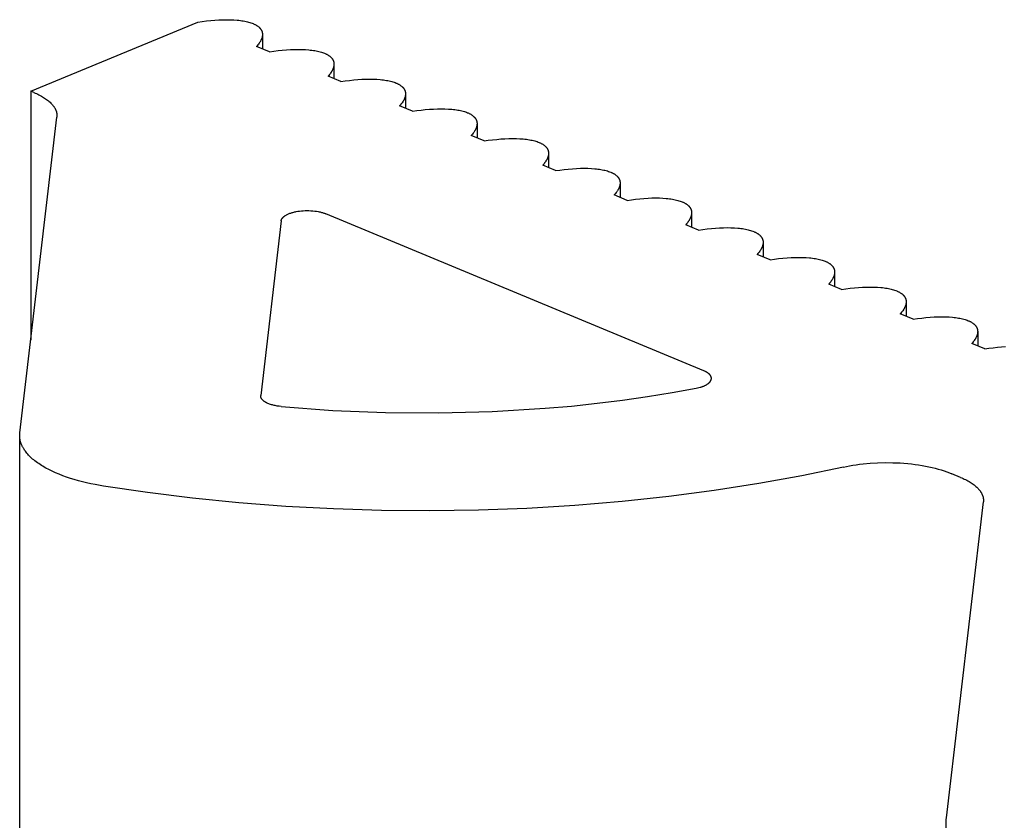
# Model space of a CAD drawing. Header units: millimetres. Extents: x 27636 to 28479, y -10436 to -9375.
# Tile 9 of 12: x 27660 to 27697, y -9406 to -9375. Entities that reach past the tile are written whole.
import ezdxf

# ---------------------------------------------------------------- set-up
doc = ezdxf.new("R2010")
doc.units = ezdxf.units.MM
doc.layers.add('CERAMICA_FERRES', color=7, linetype='Continuous', true_color=0x000000)

msp = doc.modelspace()

# ---------------------------------------------------------------- linework, layer by layer
at = {"layer": 'CERAMICA_FERRES'}
for points in [[(27660.063, -9377.792), (27666.436, -9375.161)], [(27666.436, -9375.161), (27666.599, -9375.137), (27666.762, -9375.117), (27666.922, -9375.1), (27667.08, -9375.087), (27667.234, -9375.077), (27667.384, -9375.071), (27667.529, -9375.069), (27667.669, -9375.071), (27667.804, -9375.077), (27667.931, -9375.086), (27667.992, -9375.092), (27668.052, -9375.099), (27668.109, -9375.107), (27668.165, -9375.116), (27668.218, -9375.126), (27668.27, -9375.137), (27668.32, -9375.149), (27668.367, -9375.161), (27668.413, -9375.174), (27668.456, -9375.188), (27668.498, -9375.203), (27668.537, -9375.218), (27668.558, -9375.227), (27668.579, -9375.237), (27668.599, -9375.246), (27668.618, -9375.256), (27668.637, -9375.266), (27668.655, -9375.276), (27668.672, -9375.287), (27668.689, -9375.298), (27668.706, -9375.309), (27668.722, -9375.32), (27668.737, -9375.332), (27668.751, -9375.344), (27668.765, -9375.356), (27668.772, -9375.362), (27668.778, -9375.369), (27668.784, -9375.375), (27668.791, -9375.381), (27668.797, -9375.388), (27668.802, -9375.394), (27668.808, -9375.401), (27668.813, -9375.408), (27668.819, -9375.414), (27668.824, -9375.421), (27668.829, -9375.428), (27668.834, -9375.435), (27668.838, -9375.442), (27668.843, -9375.449), (27668.847, -9375.456), (27668.851, -9375.463), (27668.855, -9375.47), (27668.859, -9375.477), (27668.862, -9375.484), (27668.866, -9375.492), (27668.869, -9375.499), (27668.872, -9375.506), (27668.875, -9375.514), (27668.877, -9375.521), (27668.88, -9375.529), (27668.882, -9375.537), (27668.884, -9375.544), (27668.886, -9375.552), (27668.888, -9375.56), (27668.889, -9375.568), (27668.891, -9375.576), (27668.892, -9375.584), (27668.893, -9375.592), (27668.894, -9375.6), (27668.894, -9375.608), (27668.895, -9375.616), (27668.895, -9375.624), (27668.895, -9375.632)], [(27668.895, -9375.632), (27668.895, -9375.645), (27668.894, -9375.658), (27668.893, -9375.672), (27668.891, -9375.685), (27668.889, -9375.699), (27668.887, -9375.712), (27668.884, -9375.726), (27668.88, -9375.74), (27668.877, -9375.753), (27668.872, -9375.767), (27668.868, -9375.781), (27668.862, -9375.796), (27668.857, -9375.81), (27668.851, -9375.824), (27668.844, -9375.838), (27668.837, -9375.853), (27668.83, -9375.867), (27668.822, -9375.882), (27668.814, -9375.896), (27668.805, -9375.911), (27668.796, -9375.925), (27668.787, -9375.94), (27668.767, -9375.969), (27668.745, -9375.999), (27668.722, -9376.029), (27668.697, -9376.059), (27668.671, -9376.089)], [(27668.895, -9375.632), (27668.895, -9376.182)], [(27669.161, -9376.292), (27668.671, -9376.089)], [(27669.161, -9376.292), (27669.325, -9376.269), (27669.487, -9376.248), (27669.647, -9376.232), (27669.805, -9376.218), (27669.959, -9376.209), (27670.109, -9376.203), (27670.255, -9376.201), (27670.395, -9376.203), (27670.529, -9376.208), (27670.656, -9376.218), (27670.718, -9376.224), (27670.777, -9376.231), (27670.835, -9376.239), (27670.89, -9376.248), (27670.944, -9376.258), (27670.995, -9376.269), (27671.045, -9376.28), (27671.093, -9376.293), (27671.138, -9376.306), (27671.182, -9376.32), (27671.223, -9376.335), (27671.262, -9376.35), (27671.283, -9376.359), (27671.304, -9376.368), (27671.324, -9376.378), (27671.343, -9376.388), (27671.362, -9376.398), (27671.38, -9376.408), (27671.398, -9376.419), (27671.415, -9376.43), (27671.431, -9376.441), (27671.447, -9376.452), (27671.462, -9376.464), (27671.476, -9376.476), (27671.49, -9376.488), (27671.497, -9376.494), (27671.503, -9376.5), (27671.51, -9376.507), (27671.516, -9376.513), (27671.522, -9376.52), (27671.528, -9376.526), (27671.533, -9376.533), (27671.539, -9376.539), (27671.544, -9376.546), (27671.549, -9376.553), (27671.554, -9376.559), (27671.559, -9376.566), (27671.564, -9376.573), (27671.568, -9376.58), (27671.572, -9376.587), (27671.576, -9376.594), (27671.58, -9376.602), (27671.584, -9376.609), (27671.587, -9376.616), (27671.591, -9376.623), (27671.594, -9376.631), (27671.597, -9376.638), (27671.6, -9376.646), (27671.602, -9376.653), (27671.605, -9376.661), (27671.607, -9376.668), (27671.609, -9376.676), (27671.611, -9376.684), (27671.613, -9376.692), (27671.615, -9376.699), (27671.616, -9376.707), (27671.617, -9376.715), (27671.618, -9376.723), (27671.619, -9376.731), (27671.62, -9376.739), (27671.62, -9376.747), (27671.62, -9376.756), (27671.62, -9376.764)], [(27671.62, -9376.764), (27671.62, -9376.777), (27671.619, -9376.79), (27671.618, -9376.803), (27671.617, -9376.817), (27671.615, -9376.83), (27671.612, -9376.844), (27671.609, -9376.858), (27671.606, -9376.871), (27671.602, -9376.885), (27671.598, -9376.899), (27671.593, -9376.913), (27671.588, -9376.927), (27671.582, -9376.941), (27671.576, -9376.956), (27671.57, -9376.97), (27671.563, -9376.984), (27671.555, -9376.999), (27671.548, -9377.013), (27671.539, -9377.028), (27671.531, -9377.042), (27671.522, -9377.057), (27671.512, -9377.072), (27671.492, -9377.101), (27671.471, -9377.131), (27671.447, -9377.161), (27671.423, -9377.19), (27671.396, -9377.22)], [(27671.62, -9376.764), (27671.62, -9377.313)], [(27671.887, -9377.424), (27671.396, -9377.22)], [(27671.887, -9377.424), (27672.05, -9377.4), (27672.212, -9377.38), (27672.373, -9377.363), (27672.53, -9377.35), (27672.684, -9377.34), (27672.835, -9377.335), (27672.98, -9377.332), (27673.12, -9377.334), (27673.254, -9377.34), (27673.382, -9377.35), (27673.443, -9377.356), (27673.502, -9377.363), (27673.56, -9377.371), (27673.615, -9377.38), (27673.669, -9377.39), (27673.721, -9377.4), (27673.77, -9377.412), (27673.818, -9377.424), (27673.864, -9377.438), (27673.907, -9377.452), (27673.948, -9377.466), (27673.988, -9377.482), (27674.009, -9377.491), (27674.029, -9377.5), (27674.049, -9377.51), (27674.069, -9377.519), (27674.087, -9377.53), (27674.106, -9377.54), (27674.123, -9377.55), (27674.14, -9377.561), (27674.156, -9377.573), (27674.172, -9377.584), (27674.187, -9377.596), (27674.202, -9377.608), (27674.216, -9377.62), (27674.222, -9377.626), (27674.229, -9377.632), (27674.235, -9377.638), (27674.241, -9377.645), (27674.247, -9377.651), (27674.253, -9377.658), (27674.259, -9377.664), (27674.264, -9377.671), (27674.269, -9377.678), (27674.275, -9377.684), (27674.28, -9377.691), (27674.284, -9377.698), (27674.289, -9377.705), (27674.293, -9377.712), (27674.298, -9377.719), (27674.302, -9377.726), (27674.306, -9377.733), (27674.309, -9377.74), (27674.313, -9377.748), (27674.316, -9377.755), (27674.319, -9377.762), (27674.322, -9377.77), (27674.325, -9377.777), (27674.328, -9377.785), (27674.33, -9377.792), (27674.333, -9377.8), (27674.335, -9377.808), (27674.337, -9377.816), (27674.338, -9377.823), (27674.34, -9377.831), (27674.341, -9377.839), (27674.342, -9377.847), (27674.343, -9377.855), (27674.344, -9377.863), (27674.345, -9377.871), (27674.345, -9377.879), (27674.346, -9377.887), (27674.346, -9377.896)], [(27660.063, -9377.792), (27660.063, -9387.276)], [(27660.186, -9377.843), (27660.063, -9377.792)], [(27660.186, -9377.843), (27660.236, -9377.865), (27660.285, -9377.886), (27660.332, -9377.909), (27660.379, -9377.932), (27660.425, -9377.955), (27660.469, -9377.979), (27660.512, -9378.004), (27660.553, -9378.029), (27660.594, -9378.054), (27660.633, -9378.08), (27660.67, -9378.107), (27660.706, -9378.134), (27660.74, -9378.161), (27660.773, -9378.189), (27660.804, -9378.217), (27660.833, -9378.245), (27660.847, -9378.259), (27660.861, -9378.274), (27660.874, -9378.288), (27660.887, -9378.302), (27660.899, -9378.317), (27660.911, -9378.332), (27660.922, -9378.346), (27660.933, -9378.361), (27660.944, -9378.376), (27660.954, -9378.391), (27660.963, -9378.405), (27660.973, -9378.42), (27660.981, -9378.435), (27660.99, -9378.45), (27660.998, -9378.465), (27661.005, -9378.48), (27661.012, -9378.495), (27661.018, -9378.51), (27661.024, -9378.525), (27661.03, -9378.54), (27661.035, -9378.555), (27661.04, -9378.57), (27661.044, -9378.586), (27661.048, -9378.601), (27661.051, -9378.616), (27661.054, -9378.631), (27661.056, -9378.646), (27661.058, -9378.661), (27661.06, -9378.676), (27661.061, -9378.691), (27661.061, -9378.706), (27661.062, -9378.721)], [(27674.346, -9377.896), (27674.345, -9377.909), (27674.345, -9377.922), (27674.344, -9377.935), (27674.342, -9377.949), (27674.34, -9377.962), (27674.337, -9377.976), (27674.335, -9377.989), (27674.331, -9378.003), (27674.327, -9378.017), (27674.323, -9378.031), (27674.318, -9378.045), (27674.313, -9378.059), (27674.307, -9378.073), (27674.301, -9378.087), (27674.295, -9378.102), (27674.288, -9378.116), (27674.281, -9378.131), (27674.273, -9378.145), (27674.265, -9378.16), (27674.256, -9378.174), (27674.247, -9378.189), (27674.238, -9378.203), (27674.218, -9378.233), (27674.196, -9378.263), (27674.173, -9378.292), (27674.148, -9378.322), (27674.122, -9378.352)], [(27674.346, -9377.896), (27674.346, -9378.445)], [(27674.612, -9378.556), (27674.122, -9378.352)], [(27674.612, -9378.556), (27674.775, -9378.532), (27674.938, -9378.512), (27675.098, -9378.495), (27675.256, -9378.482), (27675.41, -9378.472), (27675.56, -9378.466), (27675.705, -9378.464), (27675.845, -9378.466), (27675.98, -9378.472), (27676.107, -9378.481), (27676.168, -9378.488), (27676.228, -9378.495), (27676.285, -9378.503), (27676.341, -9378.512), (27676.394, -9378.521), (27676.446, -9378.532), (27676.496, -9378.544), (27676.543, -9378.556), (27676.589, -9378.569), (27676.632, -9378.583), (27676.674, -9378.598), (27676.713, -9378.614), (27676.734, -9378.623), (27676.755, -9378.632), (27676.774, -9378.641), (27676.794, -9378.651), (27676.813, -9378.661), (27676.831, -9378.672), (27676.848, -9378.682), (27676.865, -9378.693), (27676.882, -9378.704), (27676.898, -9378.716), (27676.913, -9378.727), (27676.927, -9378.739), (27676.941, -9378.751), (27676.948, -9378.758), (27676.954, -9378.764), (27676.96, -9378.77), (27676.967, -9378.777), (27676.973, -9378.783), (27676.978, -9378.79), (27676.984, -9378.796), (27676.989, -9378.803), (27676.995, -9378.809), (27677, -9378.816), (27677.005, -9378.823), (27677.01, -9378.83), (27677.014, -9378.837), (27677.019, -9378.844), (27677.023, -9378.851), (27677.027, -9378.858), (27677.031, -9378.865), (27677.035, -9378.872), (27677.038, -9378.879), (27677.041, -9378.887), (27677.045, -9378.894), (27677.048, -9378.902), (27677.05, -9378.909), (27677.053, -9378.917), (27677.056, -9378.924), (27677.058, -9378.932), (27677.06, -9378.94), (27677.062, -9378.947), (27677.064, -9378.955), (27677.065, -9378.963), (27677.067, -9378.971), (27677.068, -9378.979), (27677.069, -9378.987), (27677.07, -9378.995), (27677.07, -9379.003), (27677.071, -9379.011), (27677.071, -9379.019), (27677.071, -9379.027)], [(27659.649, -9390.809), (27661.058, -9378.781)], [(27661.062, -9378.721), (27661.061, -9378.736), (27661.061, -9378.751), (27661.06, -9378.766), (27661.058, -9378.781)], [(27677.071, -9379.027), (27677.071, -9379.04), (27677.07, -9379.054), (27677.069, -9379.067), (27677.067, -9379.08), (27677.065, -9379.094), (27677.063, -9379.107), (27677.06, -9379.121), (27677.056, -9379.135), (27677.053, -9379.149), (27677.048, -9379.163), (27677.044, -9379.177), (27677.038, -9379.191), (27677.033, -9379.205), (27677.027, -9379.219), (27677.02, -9379.233), (27677.013, -9379.248), (27677.006, -9379.262), (27676.998, -9379.277), (27676.99, -9379.291), (27676.981, -9379.306), (27676.972, -9379.321), (27676.963, -9379.335), (27676.943, -9379.365), (27676.921, -9379.394), (27676.898, -9379.424), (27676.873, -9379.454), (27676.847, -9379.484)], [(27677.071, -9379.027), (27677.071, -9379.577)], [(27677.337, -9379.687), (27676.847, -9379.484)], [(27677.337, -9379.687), (27677.501, -9379.664), (27677.663, -9379.644), (27677.823, -9379.627), (27677.981, -9379.613), (27678.135, -9379.604), (27678.285, -9379.598), (27678.431, -9379.596), (27678.571, -9379.598), (27678.705, -9379.604), (27678.832, -9379.613), (27678.894, -9379.619), (27678.953, -9379.626), (27679.01, -9379.634), (27679.066, -9379.643), (27679.12, -9379.653), (27679.171, -9379.664), (27679.221, -9379.676), (27679.269, -9379.688), (27679.314, -9379.701), (27679.358, -9379.715), (27679.399, -9379.73), (27679.438, -9379.745), (27679.459, -9379.754), (27679.48, -9379.764), (27679.5, -9379.773), (27679.519, -9379.783), (27679.538, -9379.793), (27679.556, -9379.803), (27679.574, -9379.814), (27679.591, -9379.825), (27679.607, -9379.836), (27679.623, -9379.847), (27679.638, -9379.859), (27679.652, -9379.871), (27679.666, -9379.883), (27679.673, -9379.889), (27679.679, -9379.896), (27679.686, -9379.902), (27679.692, -9379.908), (27679.698, -9379.915), (27679.704, -9379.921), (27679.709, -9379.928), (27679.715, -9379.934), (27679.72, -9379.941), (27679.725, -9379.948), (27679.73, -9379.955), (27679.735, -9379.962), (27679.74, -9379.968), (27679.744, -9379.975), (27679.748, -9379.983), (27679.752, -9379.99), (27679.756, -9379.997), (27679.76, -9380.004), (27679.763, -9380.011), (27679.767, -9380.019), (27679.77, -9380.026), (27679.773, -9380.033), (27679.776, -9380.041), (27679.778, -9380.048), (27679.781, -9380.056), (27679.783, -9380.064), (27679.785, -9380.071), (27679.787, -9380.079), (27679.789, -9380.087), (27679.79, -9380.095), (27679.792, -9380.103), (27679.793, -9380.111), (27679.794, -9380.118), (27679.795, -9380.127), (27679.796, -9380.135), (27679.796, -9380.143), (27679.796, -9380.151), (27679.796, -9380.159)], [(27679.796, -9380.159), (27679.796, -9380.172), (27679.795, -9380.185), (27679.794, -9380.199), (27679.793, -9380.212), (27679.791, -9380.226), (27679.788, -9380.239), (27679.785, -9380.253), (27679.782, -9380.267), (27679.778, -9380.28), (27679.774, -9380.294), (27679.769, -9380.308), (27679.764, -9380.322), (27679.758, -9380.337), (27679.752, -9380.351), (27679.746, -9380.365), (27679.739, -9380.38), (27679.731, -9380.394), (27679.724, -9380.408), (27679.715, -9380.423), (27679.707, -9380.438), (27679.698, -9380.452), (27679.688, -9380.467), (27679.668, -9380.496), (27679.646, -9380.526), (27679.623, -9380.556), (27679.599, -9380.586), (27679.572, -9380.616)], [(27679.796, -9380.159), (27679.796, -9380.709)], [(27680.063, -9380.819), (27679.572, -9380.616)], [(27680.063, -9380.819), (27680.226, -9380.796), (27680.388, -9380.775), (27680.549, -9380.759), (27680.706, -9380.745), (27680.86, -9380.736), (27681.011, -9380.73), (27681.156, -9380.728), (27681.296, -9380.73), (27681.43, -9380.735), (27681.558, -9380.745), (27681.619, -9380.751), (27681.678, -9380.758), (27681.736, -9380.766), (27681.791, -9380.775), (27681.845, -9380.785), (27681.897, -9380.796), (27681.946, -9380.807), (27681.994, -9380.82), (27682.04, -9380.833), (27682.083, -9380.847), (27682.124, -9380.862), (27682.164, -9380.877), (27682.185, -9380.886), (27682.205, -9380.895), (27682.225, -9380.905), (27682.244, -9380.915), (27682.263, -9380.925), (27682.281, -9380.935), (27682.299, -9380.946), (27682.316, -9380.957), (27682.332, -9380.968), (27682.348, -9380.979), (27682.363, -9380.991), (27682.378, -9381.003), (27682.392, -9381.015), (27682.398, -9381.021), (27682.405, -9381.027), (27682.411, -9381.034), (27682.417, -9381.04), (27682.423, -9381.047), (27682.429, -9381.053), (27682.435, -9381.06), (27682.44, -9381.066), (27682.445, -9381.073), (27682.451, -9381.08), (27682.455, -9381.086), (27682.46, -9381.093), (27682.465, -9381.1), (27682.469, -9381.107), (27682.474, -9381.114), (27682.478, -9381.121), (27682.482, -9381.129), (27682.485, -9381.136), (27682.489, -9381.143), (27682.492, -9381.15), (27682.495, -9381.158), (27682.498, -9381.165), (27682.501, -9381.173), (27682.504, -9381.18), (27682.506, -9381.188), (27682.509, -9381.195), (27682.511, -9381.203), (27682.513, -9381.211), (27682.514, -9381.219), (27682.516, -9381.226), (27682.517, -9381.234), (27682.518, -9381.242), (27682.519, -9381.25), (27682.52, -9381.258), (27682.521, -9381.266), (27682.521, -9381.274), (27682.522, -9381.283), (27682.522, -9381.291)], [(27682.522, -9381.291), (27682.521, -9381.304), (27682.521, -9381.317), (27682.52, -9381.33), (27682.518, -9381.344), (27682.516, -9381.357), (27682.513, -9381.371), (27682.511, -9381.385), (27682.507, -9381.398), (27682.503, -9381.412), (27682.499, -9381.426), (27682.494, -9381.44), (27682.489, -9381.454), (27682.483, -9381.468), (27682.477, -9381.483), (27682.471, -9381.497), (27682.464, -9381.511), (27682.457, -9381.526), (27682.449, -9381.54), (27682.441, -9381.555), (27682.432, -9381.569), (27682.423, -9381.584), (27682.414, -9381.599), (27682.393, -9381.628), (27682.372, -9381.658), (27682.349, -9381.688), (27682.324, -9381.717), (27682.298, -9381.747)], [(27682.522, -9381.291), (27682.522, -9381.84)], [(27682.788, -9381.951), (27682.298, -9381.747)], [(27682.788, -9381.951), (27682.951, -9381.927), (27683.114, -9381.907), (27683.274, -9381.89), (27683.432, -9381.877), (27683.586, -9381.867), (27683.736, -9381.861), (27683.881, -9381.859), (27684.021, -9381.861), (27684.155, -9381.867), (27684.283, -9381.877), (27684.344, -9381.883), (27684.404, -9381.89), (27684.461, -9381.898), (27684.517, -9381.907), (27684.57, -9381.917), (27684.622, -9381.927), (27684.672, -9381.939), (27684.719, -9381.951), (27684.765, -9381.965), (27684.808, -9381.979), (27684.85, -9381.993), (27684.889, -9382.009), (27684.91, -9382.018), (27684.931, -9382.027), (27684.95, -9382.037), (27684.97, -9382.046), (27684.989, -9382.057), (27685.007, -9382.067), (27685.024, -9382.077), (27685.041, -9382.088), (27685.058, -9382.099), (27685.074, -9382.111), (27685.089, -9382.123), (27685.103, -9382.135), (27685.117, -9382.147), (27685.124, -9382.153), (27685.13, -9382.159), (27685.136, -9382.165), (27685.143, -9382.172), (27685.148, -9382.178), (27685.154, -9382.185), (27685.16, -9382.191), (27685.165, -9382.198), (27685.171, -9382.205), (27685.176, -9382.211), (27685.181, -9382.218), (27685.186, -9382.225), (27685.19, -9382.232), (27685.195, -9382.239), (27685.199, -9382.246), (27685.203, -9382.253), (27685.207, -9382.26), (27685.211, -9382.267), (27685.214, -9382.275), (27685.217, -9382.282), (27685.221, -9382.289), (27685.224, -9382.297), (27685.226, -9382.304), (27685.229, -9382.312), (27685.232, -9382.319), (27685.234, -9382.327), (27685.236, -9382.335), (27685.238, -9382.343), (27685.24, -9382.35), (27685.241, -9382.358), (27685.243, -9382.366), (27685.244, -9382.374), (27685.245, -9382.382), (27685.246, -9382.39), (27685.246, -9382.398), (27685.247, -9382.406), (27685.247, -9382.414), (27685.247, -9382.423)], [(27669.605, -9382.736), (27669.606, -9382.733), (27669.606, -9382.729), (27669.607, -9382.726), (27669.608, -9382.722), (27669.608, -9382.718), (27669.609, -9382.715), (27669.61, -9382.711), (27669.611, -9382.708), (27669.612, -9382.704), (27669.613, -9382.701), (27669.615, -9382.697), (27669.616, -9382.693), (27669.617, -9382.69), (27669.619, -9382.686), (27669.62, -9382.683), (27669.622, -9382.679), (27669.624, -9382.675), (27669.625, -9382.672), (27669.627, -9382.668), (27669.629, -9382.665), (27669.633, -9382.657), (27669.638, -9382.65), (27669.642, -9382.643), (27669.647, -9382.636), (27669.653, -9382.629), (27669.659, -9382.622), (27669.665, -9382.615), (27669.671, -9382.608), (27669.678, -9382.6), (27669.685, -9382.593), (27669.692, -9382.587), (27669.7, -9382.58), (27669.708, -9382.573), (27669.716, -9382.566), (27669.725, -9382.559), (27669.734, -9382.552), (27669.743, -9382.546), (27669.753, -9382.539), (27669.762, -9382.533), (27669.773, -9382.526), (27669.794, -9382.514), (27669.816, -9382.501), (27669.839, -9382.489), (27669.864, -9382.478), (27669.889, -9382.467), (27669.915, -9382.456), (27669.942, -9382.446), (27669.97, -9382.436), (27669.999, -9382.427), (27670.028, -9382.418), (27670.058, -9382.409), (27670.088, -9382.402), (27670.119, -9382.394), (27670.15, -9382.387), (27670.181, -9382.381), (27670.245, -9382.37), (27670.31, -9382.36), (27670.378, -9382.353), (27670.447, -9382.347), (27670.519, -9382.344), (27670.592, -9382.342), (27670.666, -9382.343), (27670.739, -9382.346), (27670.812, -9382.351), (27670.884, -9382.359), (27670.954, -9382.368), (27671.022, -9382.38), (27671.055, -9382.387), (27671.087, -9382.394), (27671.119, -9382.401), (27671.149, -9382.409), (27671.179, -9382.417), (27671.208, -9382.426), (27671.235, -9382.435), (27671.262, -9382.444), (27671.288, -9382.454), (27671.312, -9382.464)], [(27685.709, -9388.442), (27671.312, -9382.464)], [(27685.247, -9382.423), (27685.247, -9382.436), (27685.246, -9382.449), (27685.245, -9382.462), (27685.243, -9382.476), (27685.241, -9382.489), (27685.239, -9382.503), (27685.236, -9382.516), (27685.232, -9382.53), (27685.229, -9382.544), (27685.224, -9382.558), (27685.22, -9382.572), (27685.214, -9382.586), (27685.209, -9382.6), (27685.203, -9382.614), (27685.196, -9382.629), (27685.189, -9382.643), (27685.182, -9382.657), (27685.174, -9382.672), (27685.166, -9382.687), (27685.157, -9382.701), (27685.148, -9382.716), (27685.139, -9382.73), (27685.119, -9382.76), (27685.097, -9382.79), (27685.074, -9382.819), (27685.049, -9382.849), (27685.023, -9382.879)], [(27685.247, -9382.423), (27685.247, -9382.972)], [(27669.605, -9382.736), (27668.827, -9389.382)], [(27685.513, -9383.083), (27685.023, -9382.879)], [(27685.513, -9383.083), (27685.677, -9383.059), (27685.839, -9383.039), (27685.999, -9383.022), (27686.157, -9383.009), (27686.311, -9382.999), (27686.461, -9382.993), (27686.607, -9382.991), (27686.747, -9382.993), (27686.881, -9382.999), (27687.008, -9383.008), (27687.07, -9383.014), (27687.129, -9383.022), (27687.186, -9383.03), (27687.242, -9383.039), (27687.296, -9383.048), (27687.347, -9383.059), (27687.397, -9383.071), (27687.445, -9383.083), (27687.49, -9383.096), (27687.534, -9383.11), (27687.575, -9383.125), (27687.614, -9383.141), (27687.635, -9383.15), (27687.656, -9383.159), (27687.676, -9383.168), (27687.695, -9383.178), (27687.714, -9383.188), (27687.732, -9383.199), (27687.75, -9383.209), (27687.767, -9383.22), (27687.783, -9383.231), (27687.799, -9383.243), (27687.814, -9383.254), (27687.828, -9383.266), (27687.842, -9383.278), (27687.849, -9383.285), (27687.855, -9383.291), (27687.862, -9383.297), (27687.868, -9383.304), (27687.874, -9383.31), (27687.88, -9383.317), (27687.885, -9383.323), (27687.891, -9383.33), (27687.896, -9383.336), (27687.901, -9383.343), (27687.906, -9383.35), (27687.911, -9383.357), (27687.916, -9383.364), (27687.92, -9383.371), (27687.924, -9383.378), (27687.928, -9383.385), (27687.932, -9383.392), (27687.936, -9383.399), (27687.939, -9383.406), (27687.943, -9383.414), (27687.946, -9383.421), (27687.949, -9383.429), (27687.952, -9383.436), (27687.954, -9383.444), (27687.957, -9383.451), (27687.959, -9383.459), (27687.961, -9383.467), (27687.963, -9383.474), (27687.965, -9383.482), (27687.966, -9383.49), (27687.968, -9383.498), (27687.969, -9383.506), (27687.97, -9383.514), (27687.971, -9383.522), (27687.971, -9383.53), (27687.972, -9383.538), (27687.972, -9383.546), (27687.972, -9383.554)], [(27687.972, -9383.554), (27687.972, -9383.567), (27687.971, -9383.581), (27687.97, -9383.594), (27687.969, -9383.607), (27687.967, -9383.621), (27687.964, -9383.634), (27687.961, -9383.648), (27687.958, -9383.662), (27687.954, -9383.676), (27687.95, -9383.69), (27687.945, -9383.704), (27687.94, -9383.718), (27687.934, -9383.732), (27687.928, -9383.746), (27687.922, -9383.76), (27687.915, -9383.775), (27687.907, -9383.789), (27687.899, -9383.804), (27687.891, -9383.818), (27687.883, -9383.833), (27687.874, -9383.847), (27687.864, -9383.862), (27687.844, -9383.892), (27687.822, -9383.921), (27687.799, -9383.951), (27687.774, -9383.981), (27687.748, -9384.011)], [(27687.972, -9383.554), (27687.972, -9384.104)], [(27688.238, -9384.214), (27687.748, -9384.011)], [(27688.238, -9384.214), (27688.402, -9384.191), (27688.564, -9384.171), (27688.725, -9384.154), (27688.882, -9384.14), (27689.036, -9384.131), (27689.187, -9384.125), (27689.332, -9384.123), (27689.472, -9384.125), (27689.606, -9384.13), (27689.734, -9384.14), (27689.795, -9384.146), (27689.854, -9384.153), (27689.912, -9384.161), (27689.967, -9384.17), (27690.021, -9384.18), (27690.073, -9384.191), (27690.122, -9384.202), (27690.17, -9384.215), (27690.216, -9384.228), (27690.259, -9384.242), (27690.3, -9384.257), (27690.34, -9384.272), (27690.361, -9384.281), (27690.381, -9384.291), (27690.401, -9384.3), (27690.42, -9384.31), (27690.439, -9384.32), (27690.457, -9384.33), (27690.475, -9384.341), (27690.492, -9384.352), (27690.508, -9384.363), (27690.524, -9384.374), (27690.539, -9384.386), (27690.554, -9384.398), (27690.568, -9384.41), (27690.574, -9384.416), (27690.581, -9384.423), (27690.587, -9384.429), (27690.593, -9384.435), (27690.599, -9384.442), (27690.605, -9384.448), (27690.611, -9384.455), (27690.616, -9384.461), (27690.621, -9384.468), (27690.626, -9384.475), (27690.631, -9384.482), (27690.636, -9384.489), (27690.641, -9384.495), (27690.645, -9384.502), (27690.65, -9384.509), (27690.654, -9384.517), (27690.657, -9384.524), (27690.661, -9384.531), (27690.665, -9384.538), (27690.668, -9384.546), (27690.671, -9384.553), (27690.674, -9384.56), (27690.677, -9384.568), (27690.68, -9384.575), (27690.682, -9384.583), (27690.684, -9384.591), (27690.687, -9384.598), (27690.688, -9384.606), (27690.69, -9384.614), (27690.692, -9384.622), (27690.693, -9384.63), (27690.694, -9384.637), (27690.695, -9384.645), (27690.696, -9384.653), (27690.697, -9384.662), (27690.697, -9384.67), (27690.698, -9384.678), (27690.698, -9384.686)], [(27690.698, -9384.686), (27690.697, -9384.699), (27690.697, -9384.712), (27690.696, -9384.726), (27690.694, -9384.739), (27690.692, -9384.753), (27690.689, -9384.766), (27690.686, -9384.78), (27690.683, -9384.794), (27690.679, -9384.807), (27690.675, -9384.821), (27690.67, -9384.835), (27690.665, -9384.849), (27690.659, -9384.864), (27690.653, -9384.878), (27690.647, -9384.892), (27690.64, -9384.907), (27690.633, -9384.921), (27690.625, -9384.935), (27690.617, -9384.95), (27690.608, -9384.965), (27690.599, -9384.979), (27690.59, -9384.994), (27690.569, -9385.023), (27690.548, -9385.053), (27690.525, -9385.083), (27690.5, -9385.113), (27690.474, -9385.143)], [(27690.698, -9384.686), (27690.698, -9385.236)], [(27690.964, -9385.346), (27690.474, -9385.143)], [(27690.964, -9385.346), (27691.127, -9385.323), (27691.29, -9385.302), (27691.45, -9385.286), (27691.607, -9385.272), (27691.762, -9385.263), (27691.912, -9385.257), (27692.057, -9385.255), (27692.197, -9385.257), (27692.331, -9385.262), (27692.459, -9385.272), (27692.52, -9385.278), (27692.58, -9385.285), (27692.637, -9385.293), (27692.693, -9385.302), (27692.746, -9385.312), (27692.798, -9385.323), (27692.848, -9385.334), (27692.895, -9385.347), (27692.941, -9385.36), (27692.984, -9385.374), (27693.026, -9385.389), (27693.065, -9385.404), (27693.086, -9385.413), (27693.106, -9385.422), (27693.126, -9385.432), (27693.146, -9385.442), (27693.165, -9385.452), (27693.183, -9385.462), (27693.2, -9385.473), (27693.217, -9385.484), (27693.234, -9385.495), (27693.249, -9385.506), (27693.265, -9385.518), (27693.279, -9385.53), (27693.293, -9385.542), (27693.3, -9385.548), (27693.306, -9385.554), (27693.312, -9385.561), (27693.318, -9385.567), (27693.324, -9385.574), (27693.33, -9385.58), (27693.336, -9385.587), (27693.341, -9385.593), (27693.347, -9385.6), (27693.352, -9385.607), (27693.357, -9385.613), (27693.362, -9385.62), (27693.366, -9385.627), (27693.371, -9385.634), (27693.375, -9385.641), (27693.379, -9385.648), (27693.383, -9385.655), (27693.387, -9385.663), (27693.39, -9385.67), (27693.393, -9385.677), (27693.397, -9385.685), (27693.4, -9385.692), (27693.402, -9385.7), (27693.405, -9385.707), (27693.408, -9385.715), (27693.41, -9385.722), (27693.412, -9385.73), (27693.414, -9385.738), (27693.416, -9385.746), (27693.417, -9385.753), (27693.418, -9385.761), (27693.42, -9385.769), (27693.421, -9385.777), (27693.421, -9385.785), (27693.422, -9385.793), (27693.423, -9385.801), (27693.423, -9385.81), (27693.423, -9385.818)], [(27693.423, -9385.818), (27693.423, -9385.831), (27693.422, -9385.844), (27693.421, -9385.857), (27693.419, -9385.871), (27693.417, -9385.884), (27693.415, -9385.898), (27693.412, -9385.912), (27693.408, -9385.925), (27693.405, -9385.939), (27693.4, -9385.953), (27693.396, -9385.967), (27693.39, -9385.981), (27693.385, -9385.995), (27693.379, -9386.01), (27693.372, -9386.024), (27693.365, -9386.038), (27693.358, -9386.053), (27693.35, -9386.067), (27693.342, -9386.082), (27693.333, -9386.096), (27693.324, -9386.111), (27693.315, -9386.126), (27693.295, -9386.155), (27693.273, -9386.185), (27693.25, -9386.215), (27693.225, -9386.244), (27693.199, -9386.274)], [(27693.423, -9385.818), (27693.423, -9386.367)], [(27693.689, -9386.478), (27693.199, -9386.274)], [(27693.689, -9386.478), (27693.853, -9386.454), (27694.015, -9386.434), (27694.175, -9386.417), (27694.333, -9386.404), (27694.487, -9386.394), (27694.637, -9386.388), (27694.783, -9386.386), (27694.923, -9386.388), (27695.057, -9386.394), (27695.184, -9386.404), (27695.246, -9386.41), (27695.305, -9386.417), (27695.362, -9386.425), (27695.418, -9386.434), (27695.472, -9386.444), (27695.523, -9386.454), (27695.573, -9386.466), (27695.621, -9386.478), (27695.666, -9386.492), (27695.71, -9386.506), (27695.751, -9386.52), (27695.79, -9386.536), (27695.811, -9386.545), (27695.832, -9386.554), (27695.852, -9386.564), (27695.871, -9386.573), (27695.89, -9386.583), (27695.908, -9386.594), (27695.926, -9386.604), (27695.943, -9386.615), (27695.959, -9386.626), (27695.975, -9386.638), (27695.99, -9386.65), (27696.004, -9386.661), (27696.018, -9386.674), (27696.025, -9386.68), (27696.031, -9386.686), (27696.038, -9386.692), (27696.044, -9386.699), (27696.05, -9386.705), (27696.056, -9386.712), (27696.061, -9386.718), (27696.067, -9386.725), (27696.072, -9386.732), (27696.077, -9386.738), (27696.082, -9386.745), (27696.087, -9386.752), (27696.091, -9386.759), (27696.096, -9386.766), (27696.1, -9386.773), (27696.104, -9386.78), (27696.108, -9386.787), (27696.112, -9386.794), (27696.115, -9386.802), (27696.119, -9386.809), (27696.122, -9386.816), (27696.125, -9386.824), (27696.128, -9386.831), (27696.13, -9386.839), (27696.133, -9386.846), (27696.135, -9386.854), (27696.137, -9386.862), (27696.139, -9386.87), (27696.141, -9386.877), (27696.142, -9386.885), (27696.144, -9386.893), (27696.145, -9386.901), (27696.146, -9386.909), (27696.147, -9386.917), (27696.147, -9386.925), (27696.148, -9386.933), (27696.148, -9386.941), (27696.148, -9386.95)], [(27696.148, -9386.95), (27696.148, -9386.963), (27696.147, -9386.976), (27696.146, -9386.989), (27696.145, -9387.003), (27696.143, -9387.016), (27696.14, -9387.03), (27696.137, -9387.043), (27696.134, -9387.057), (27696.13, -9387.071), (27696.126, -9387.085), (27696.121, -9387.099), (27696.116, -9387.113), (27696.11, -9387.127), (27696.104, -9387.141), (27696.097, -9387.156), (27696.091, -9387.17), (27696.083, -9387.184), (27696.075, -9387.199), (27696.067, -9387.213), (27696.059, -9387.228), (27696.05, -9387.243), (27696.04, -9387.257), (27696.02, -9387.287), (27695.998, -9387.317), (27695.975, -9387.346), (27695.95, -9387.376), (27695.924, -9387.406)], [(27696.148, -9386.95), (27696.148, -9387.499)], [(27696.414, -9387.61), (27695.924, -9387.406)], [(27696.414, -9387.61), (27696.578, -9387.586), (27696.74, -9387.566), (27696.901, -9387.549), (27697.058, -9387.536), (27697.212, -9387.526)], [(27686.001, -9388.735), (27686.001, -9388.73), (27686, -9388.725), (27686, -9388.719), (27685.999, -9388.714), (27685.999, -9388.709), (27685.998, -9388.704), (27685.997, -9388.699), (27685.996, -9388.694), (27685.995, -9388.689), (27685.993, -9388.684), (27685.992, -9388.679), (27685.99, -9388.674), (27685.988, -9388.669), (27685.986, -9388.664), (27685.984, -9388.659), (27685.981, -9388.654), (27685.979, -9388.649), (27685.976, -9388.644), (27685.973, -9388.639), (27685.97, -9388.634), (27685.967, -9388.629), (27685.964, -9388.624), (27685.961, -9388.619), (27685.957, -9388.614), (27685.953, -9388.609), (27685.95, -9388.604), (27685.946, -9388.599), (27685.941, -9388.594), (27685.937, -9388.589), (27685.933, -9388.585), (27685.928, -9388.58), (27685.923, -9388.575), (27685.914, -9388.566), (27685.903, -9388.556), (27685.892, -9388.547), (27685.881, -9388.538), (27685.869, -9388.529), (27685.856, -9388.52), (27685.844, -9388.512), (27685.83, -9388.503), (27685.816, -9388.495), (27685.802, -9388.487), (27685.787, -9388.479), (27685.772, -9388.471), (27685.757, -9388.464), (27685.741, -9388.456), (27685.709, -9388.442)], [(27669.607, -9389.807), (27671.574, -9389.955), (27673.584, -9390.038), (27675.616, -9390.052), (27677.652, -9389.998), (27679.67, -9389.874), (27680.665, -9389.787), (27681.649, -9389.683), (27682.619, -9389.563), (27683.572, -9389.427), (27684.506, -9389.276), (27685.42, -9389.111), (27685.472, -9389.1), (27685.523, -9389.088), (27685.573, -9389.074), (27685.597, -9389.067), (27685.621, -9389.059), (27685.644, -9389.052), (27685.667, -9389.043), (27685.69, -9389.035), (27685.711, -9389.026), (27685.733, -9389.017), (27685.753, -9389.007), (27685.773, -9388.998), (27685.792, -9388.988), (27685.81, -9388.978), (27685.828, -9388.967), (27685.845, -9388.957), (27685.861, -9388.946), (27685.876, -9388.935), (27685.883, -9388.929), (27685.89, -9388.924), (27685.897, -9388.918), (27685.904, -9388.913), (27685.91, -9388.907), (27685.916, -9388.901), (27685.922, -9388.896), (27685.928, -9388.89), (27685.933, -9388.884), (27685.939, -9388.878), (27685.944, -9388.872), (27685.949, -9388.867), (27685.953, -9388.861), (27685.958, -9388.855), (27685.962, -9388.849), (27685.966, -9388.843), (27685.97, -9388.837), (27685.973, -9388.831), (27685.976, -9388.825), (27685.979, -9388.819), (27685.982, -9388.814), (27685.985, -9388.808), (27685.987, -9388.803), (27685.989, -9388.799), (27685.99, -9388.794), (27685.992, -9388.79), (27685.993, -9388.785), (27685.994, -9388.781), (27685.996, -9388.776), (27685.997, -9388.772), (27685.998, -9388.767), (27685.998, -9388.762), (27685.999, -9388.758), (27686, -9388.753), (27686, -9388.749), (27686, -9388.744), (27686.001, -9388.739), (27686.001, -9388.735)], [(27668.826, -9389.403), (27668.826, -9389.397), (27668.826, -9389.392), (27668.827, -9389.387), (27668.827, -9389.382)], [(27669.607, -9389.807), (27669.531, -9389.798), (27669.493, -9389.793), (27669.455, -9389.787), (27669.418, -9389.781), (27669.38, -9389.773), (27669.343, -9389.765), (27669.307, -9389.756), (27669.271, -9389.747), (27669.236, -9389.737), (27669.201, -9389.726), (27669.168, -9389.714), (27669.136, -9389.702), (27669.105, -9389.69), (27669.075, -9389.676), (27669.061, -9389.669), (27669.047, -9389.662), (27669.034, -9389.655), (27669.02, -9389.648), (27669.008, -9389.641), (27668.995, -9389.633), (27668.983, -9389.625), (27668.972, -9389.618), (27668.96, -9389.61), (27668.95, -9389.602), (27668.939, -9389.594), (27668.93, -9389.586), (27668.92, -9389.578), (27668.911, -9389.57), (27668.903, -9389.562), (27668.895, -9389.553), (27668.887, -9389.545), (27668.88, -9389.537), (27668.876, -9389.532), (27668.873, -9389.528), (27668.87, -9389.524), (27668.867, -9389.52), (27668.864, -9389.516), (27668.861, -9389.511), (27668.858, -9389.507), (27668.856, -9389.503), (27668.853, -9389.499), (27668.851, -9389.494), (27668.849, -9389.49), (27668.846, -9389.486), (27668.844, -9389.482), (27668.843, -9389.478), (27668.841, -9389.473), (27668.839, -9389.469), (27668.837, -9389.465), (27668.836, -9389.461), (27668.834, -9389.456), (27668.833, -9389.452), (27668.832, -9389.448), (27668.831, -9389.444), (27668.83, -9389.44), (27668.829, -9389.436), (27668.828, -9389.431), (27668.828, -9389.427), (27668.827, -9389.423), (27668.827, -9389.419), (27668.826, -9389.415), (27668.826, -9389.411), (27668.826, -9389.407), (27668.826, -9389.403)], [(27659.644, -9390.909), (27659.644, -9390.884), (27659.645, -9390.859), (27659.647, -9390.834), (27659.649, -9390.809)], [(27691.029, -9392.115), (27689.444, -9392.446), (27687.803, -9392.745), (27686.111, -9393.009), (27684.374, -9393.237), (27682.6, -9393.427), (27680.795, -9393.577), (27678.968, -9393.687), (27677.126, -9393.755), (27675.278, -9393.782), (27673.432, -9393.767), (27671.597, -9393.71), (27669.779, -9393.612), (27667.988, -9393.475), (27666.23, -9393.3), (27664.512, -9393.087), (27662.84, -9392.84), (27662.515, -9392.783), (27662.353, -9392.75), (27662.193, -9392.714), (27662.035, -9392.675), (27661.879, -9392.634), (27661.725, -9392.59), (27661.575, -9392.544), (27661.428, -9392.495), (27661.285, -9392.443), (27661.146, -9392.389), (27661.012, -9392.332), (27660.882, -9392.273), (27660.758, -9392.212), (27660.639, -9392.149), (27660.582, -9392.117), (27660.526, -9392.084), (27660.472, -9392.051), (27660.419, -9392.017), (27660.368, -9391.983), (27660.319, -9391.948), (27660.271, -9391.913), (27660.225, -9391.878), (27660.181, -9391.843), (27660.138, -9391.807), (27660.097, -9391.771), (27660.058, -9391.734), (27660.02, -9391.698), (27659.985, -9391.661), (27659.951, -9391.624), (27659.919, -9391.586), (27659.888, -9391.549), (27659.86, -9391.512), (27659.833, -9391.474), (27659.808, -9391.436), (27659.797, -9391.417), (27659.785, -9391.398), (27659.774, -9391.379), (27659.764, -9391.36), (27659.754, -9391.341), (27659.744, -9391.322), (27659.735, -9391.303), (27659.727, -9391.285), (27659.718, -9391.266), (27659.711, -9391.247), (27659.703, -9391.228), (27659.696, -9391.209), (27659.69, -9391.19), (27659.684, -9391.171), (27659.678, -9391.152), (27659.673, -9391.133), (27659.668, -9391.114), (27659.664, -9391.095), (27659.66, -9391.077), (27659.657, -9391.058), (27659.654, -9391.039), (27659.651, -9391.02), (27659.649, -9391.002), (27659.647, -9390.983), (27659.645, -9390.965), (27659.644, -9390.946), (27659.644, -9390.927), (27659.644, -9390.909)], [(27659.644, -9691.281), (27659.644, -9390.909)], [(27691.029, -9392.115), (27691.146, -9392.09), (27691.266, -9392.067), (27691.39, -9392.045), (27691.517, -9392.026), (27691.647, -9392.008), (27691.78, -9391.992), (27692.054, -9391.966), (27692.335, -9391.95), (27692.621, -9391.943), (27692.909, -9391.946), (27693.198, -9391.958), (27693.34, -9391.968), (27693.482, -9391.981), (27693.622, -9391.995), (27693.76, -9392.013), (27693.896, -9392.032), (27694.029, -9392.054), (27694.16, -9392.077), (27694.287, -9392.103), (27694.41, -9392.131), (27694.53, -9392.16), (27694.647, -9392.192), (27694.759, -9392.224), (27694.867, -9392.258), (27694.97, -9392.294), (27695.069, -9392.331), (27695.164, -9392.369)], [(27695.493, -9392.505), (27695.164, -9392.369)], [(27695.493, -9392.505), (27695.542, -9392.526), (27695.591, -9392.548), (27695.639, -9392.57), (27695.686, -9392.593), (27695.731, -9392.617), (27695.775, -9392.641), (27695.818, -9392.665), (27695.86, -9392.691), (27695.9, -9392.716), (27695.939, -9392.742), (27695.976, -9392.769), (27696.012, -9392.795), (27696.047, -9392.823), (27696.079, -9392.85), (27696.11, -9392.878), (27696.14, -9392.907), (27696.154, -9392.921), (27696.167, -9392.935), (27696.18, -9392.95), (27696.193, -9392.964), (27696.206, -9392.979), (27696.217, -9392.993), (27696.229, -9393.008), (27696.24, -9393.023), (27696.25, -9393.037), (27696.26, -9393.052), (27696.27, -9393.067), (27696.279, -9393.082), (27696.288, -9393.097), (27696.296, -9393.112), (27696.304, -9393.127), (27696.312, -9393.142), (27696.318, -9393.157), (27696.325, -9393.172), (27696.331, -9393.187), (27696.337, -9393.202), (27696.342, -9393.217), (27696.346, -9393.232), (27696.351, -9393.247), (27696.354, -9393.262), (27696.358, -9393.277), (27696.36, -9393.292), (27696.363, -9393.308), (27696.365, -9393.323), (27696.366, -9393.338), (27696.367, -9393.353), (27696.368, -9393.367), (27696.368, -9393.382)], [(27694.956, -9405.471), (27696.365, -9393.443)], [(27696.368, -9393.382), (27696.368, -9393.398), (27696.367, -9393.413), (27696.366, -9393.428), (27696.365, -9393.443)], [(27694.95, -9405.571), (27694.951, -9405.546), (27694.952, -9405.52), (27694.954, -9405.495), (27694.956, -9405.471)], [(27694.95, -9705.943), (27694.95, -9405.571)]]:
    msp.add_lwpolyline(points, dxfattribs=at)

doc.saveas('drawing.dxf')
